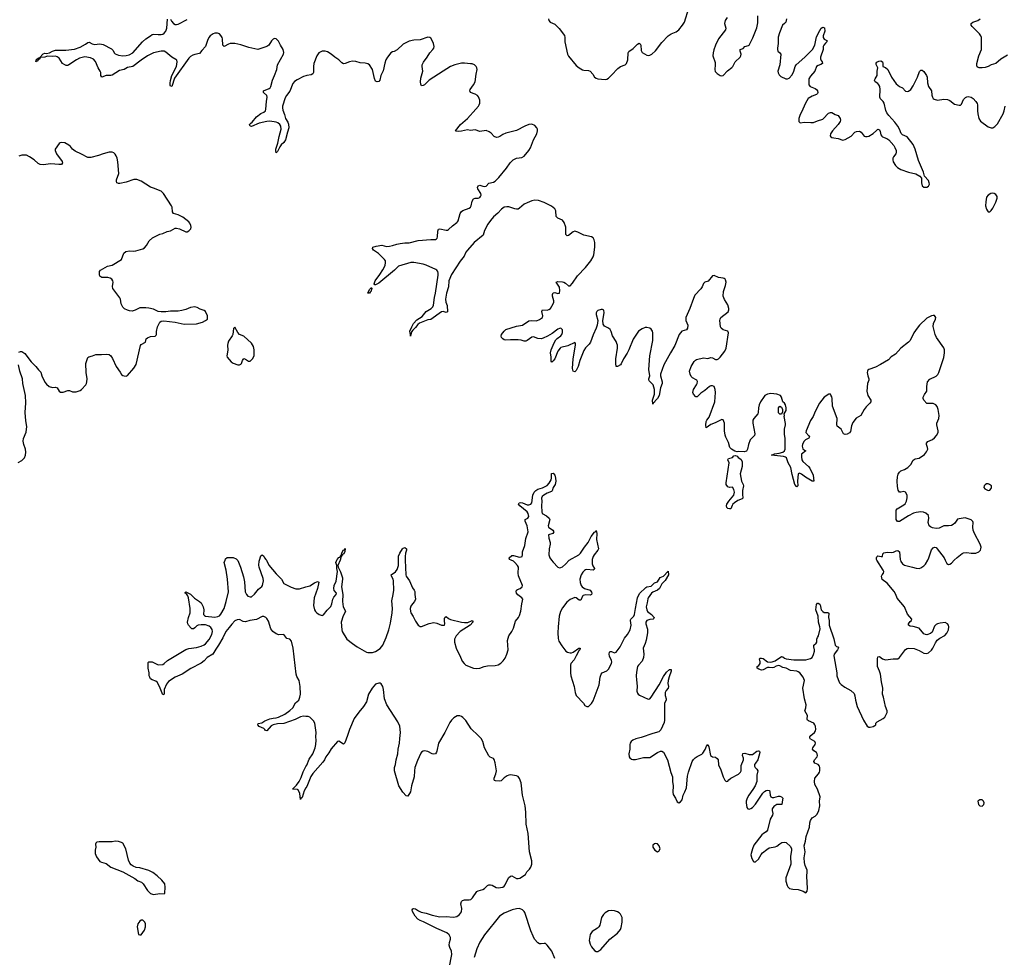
# Model space of a CAD drawing. Header units: inches. Extents: x 1246200 to 1417275, y 606399 to 671266.
# Tile 37 of 63: x 1356261 to 1369121, y 624812 to 637061. Entities that reach past the tile are written whole.
import ezdxf

# ---------------------------------------------------------------- set-up
doc = ezdxf.new("R2010")
doc.units = ezdxf.units.IN
doc.header["$MEASUREMENT"] = 0
for name, color, linetype in [('B3652', 7, 'Continuous'), ('B3653', 7, 'Continuous'), ('B3662', 7, 'Continuous'), ('B3663', 7, 'Continuous')]:
    doc.layers.add(name, color=color, linetype=linetype)

msp = doc.modelspace()

# ---------------------------------------------------------------- linework, layer by layer
at = {"layer": 'B3652', "color": 6, "elevation": 800}
for points in [[(1360000, 627958), (1359970, 627960), (1359930, 627952), (1359861, 627919), (1359710, 627867), (1359630, 627860), (1359570, 627848), (1359545, 627835), (1359490, 627771), (1359470, 627777), (1359464, 627790), (1359450, 627802), (1359390, 627826), (1359370, 627850), (1359375, 627865), (1359424, 627876), (1359461, 627899), (1359530, 627927), (1359570, 627937), (1359610, 627940), (1359640, 627950), (1359723, 627990), (1359790, 628034), (1359827, 628070), (1359864, 628136), (1359905, 628170), (1359921, 628210), (1359929, 628250), (1359926, 628350), (1359910, 628430), (1359882, 628482), (1359874, 628510), (1359833, 628850), (1359810, 628944), (1359790, 628966), (1359750, 628978), (1359711, 629030), (1359646, 629026), (1359610, 629038), (1359567, 629067), (1359542, 629102), (1359510, 629203), (1359490, 629237), (1359475, 629250), (1359450, 629264), (1359430, 629265), (1359353, 629227), (1359267, 629213), (1359210, 629196), (1359179, 629199), (1359130, 629226), (1359100, 629220), (1359070, 629206), (1359030, 629165), (1358998, 629122), (1358952, 629070), (1358915, 628985), (1358860, 628890), (1358822, 628838), (1358786, 628770), (1358711, 628729), (1358670, 628687), (1358630, 628656), (1358497, 628583), (1358385, 628510), (1358290, 628470), (1358207, 628413), (1358179, 628381), (1358147, 628310), (1358150, 628249), (1358130, 628242), (1358098, 628330), (1358061, 628401), (1358039, 628419), (1357990, 628436), (1357971, 628450), (1357959, 628470), (1357953, 628490), (1357953, 628530), (1357941, 628590), (1357938, 628662), (1357949, 628671), (1357990, 628670), (1358070, 628633), (1358130, 628636), (1358150, 628648), (1358190, 628690), (1358430, 628833), (1358470, 628847), (1358570, 628861), (1358630, 628876), (1358670, 628893), (1358690, 628909), (1358735, 628965), (1358772, 629028), (1358780, 629070), (1358774, 629094), (1358759, 629119), (1358738, 629138), (1358690, 629156), (1358630, 629157), (1358591, 629149), (1358577, 629143), (1358550, 629115), (1358530, 629103), (1358510, 629103), (1358501, 629110), (1358467, 629150), (1358458, 629170), (1358454, 629190), (1358466, 629250), (1358488, 629310), (1358489, 629369), (1358467, 629510), (1358456, 629536), (1358439, 629559), (1358423, 629570), (1358422, 629578), (1358430, 629587), (1358490, 629557), (1358543, 629503), (1358610, 629459), (1358630, 629441), (1358658, 629390), (1358665, 629350), (1358664, 629290), (1358676, 629276), (1358690, 629270), (1358810, 629257), (1358850, 629263), (1358870, 629274), (1358887, 629293), (1358930, 629370), (1358958, 629462), (1358988, 629588), (1358974, 629750), (1358959, 629870), (1358933, 629970), (1358943, 630000)], [(1359107, 630000), (1359110, 629997), (1359147, 629907), (1359184, 629784), (1359198, 629718), (1359207, 629587), (1359224, 629550), (1359242, 629530), (1359270, 629519), (1359290, 629521), (1359330, 629557), (1359380, 629620), (1359423, 629657), (1359433, 629670), (1359439, 629690), (1359444, 629730), (1359441, 629761), (1359388, 629910), (1359385, 629935), (1359390, 629985), (1359394, 630000)], [(1359483, 630000), (1359516, 629936), (1359610, 629821), (1359679, 629750), (1359710, 629697), (1359806, 629646), (1359870, 629625), (1359914, 629626), (1360000, 629650)], [(1360000, 627025), (1359975, 626985), (1359950, 626901), (1359933, 626887), (1359930, 626875), (1359919, 626950), (1359899, 626999), (1359890, 627006), (1359824, 627010), (1359878, 627062), (1359911, 627109), (1359937, 627163), (1359964, 627236), (1360000, 627304)]]:
    msp.add_lwpolyline(points, dxfattribs=at)
at = {"layer": 'B3652', "color": 6, "elevation": 900}
for points in [[(1357510, 626327), (1357470, 626319), (1357301, 626319), (1357270, 626314), (1357257, 626303), (1357251, 626290), (1357255, 626250), (1357246, 626210), (1357246, 626170), (1357265, 626125), (1357310, 626065), (1357330, 626053), (1357390, 626038), (1357450, 625988), (1357610, 625929), (1357763, 625843), (1357806, 625810), (1357852, 625792), (1357873, 625773), (1357930, 625685), (1357970, 625647), (1358010, 625631), (1358090, 625647), (1358150, 625641), (1358157, 625650), (1358163, 625730), (1358156, 625770), (1358119, 625819), (1358056, 625876), (1358000, 625920), (1357950, 625946), (1357830, 625980), (1357784, 625984), (1357742, 626002), (1357719, 626019), (1357702, 626042), (1357683, 626083), (1357648, 626230), (1357610, 626301), (1357590, 626313), (1357550, 626324)], [(1357870, 625299), (1357850, 625299), (1357830, 625285), (1357805, 625250), (1357796, 625210), (1357811, 625111), (1357830, 625105), (1357850, 625106), (1357890, 625166), (1357906, 625210), (1357904, 625250), (1357896, 625270)]]:
    msp.add_lwpolyline(points, close=True, dxfattribs=at)
at = {"layer": 'B3653', "color": 6}
for points, elevation in [([(1360000, 636328), (1359970, 636318), (1359884, 636276), (1359850, 636254), (1359830, 636229), (1359791, 636129), (1359746, 636070), (1359730, 636041), (1359695, 635930), (1359693, 635910), (1359699, 635879), (1359721, 635821), (1359731, 635770), (1359762, 635722), (1359774, 635694), (1359778, 635650), (1359757, 635590), (1359732, 635490), (1359710, 635456), (1359676, 635424), (1359660, 635400), (1359630, 635338), (1359610, 635322), (1359606, 635346), (1359608, 635370), (1359634, 635446), (1359650, 635537), (1359676, 635630), (1359674, 635670), (1359660, 635690), (1359633, 635713), (1359610, 635723), (1359530, 635734), (1359490, 635731), (1359390, 635710), (1359290, 635666), (1359270, 635669), (1359261, 635690), (1359280, 635710), (1359298, 635722), (1359355, 635790), (1359410, 635834), (1359450, 635854), (1359470, 635871), (1359477, 635890), (1359483, 635990), (1359495, 636050), (1359491, 636071), (1359444, 636110), (1359446, 636130), (1359519, 636161), (1359531, 636170), (1359543, 636190), (1359563, 636270), (1359591, 636330), (1359619, 636410), (1359630, 636470), (1359707, 636610), (1359711, 636631), (1359702, 636670), (1359666, 636726), (1359640, 636780), (1359630, 636795), (1359610, 636812), (1359590, 636815), (1359570, 636807), (1359550, 636784), (1359516, 636730), (1359490, 636710), (1359370, 636671), (1359256, 636696), (1359150, 636733), (1359071, 636751), (1359010, 636748), (1358990, 636742), (1358930, 636712), (1358915, 636730), (1358910, 636810), (1358905, 636830), (1358890, 636855), (1358870, 636875), (1358846, 636886), (1358810, 636886), (1358790, 636878), (1358750, 636850), (1358730, 636828), (1358713, 636790), (1358690, 636710), (1358641, 636659), (1358610, 636617), (1358550, 636608), (1358522, 636598), (1358490, 636581), (1358470, 636558), (1358282, 636298), (1358250, 636188), (1358230, 636194), (1358227, 636207), (1358225, 636230), (1358230, 636268), (1358249, 636330), (1358310, 636450), (1358318, 636510), (1358312, 636530), (1358302, 636542), (1358250, 636572), (1358170, 636637), (1358149, 636649), (1358110, 636651), (1358010, 636630), (1357930, 636587), (1357846, 636534), (1357741, 636450), (1357670, 636436), (1357625, 636410), (1357564, 636396), (1357470, 636336), (1357450, 636332), (1357390, 636332), (1357332, 636312), (1357320, 636330), (1357319, 636370), (1357313, 636390), (1357288, 636430), (1357253, 636513), (1357226, 636546), (1357184, 636564), (1357110, 636574), (1357043, 636557), (1357002, 636538), (1356904, 636470), (1356890, 636464), (1356870, 636464), (1356850, 636470), (1356821, 636490), (1356776, 636556), (1356750, 636575), (1356730, 636583), (1356690, 636580), (1356630, 636585), (1356610, 636582), (1356590, 636572), (1356535, 636565), (1356524, 636556), (1356526, 636550), (1356503, 636537), (1356490, 636518), (1356481, 636519), (1356470, 636510), (1356478, 636522), (1356473, 636530), (1356488, 636550), (1356510, 636563), (1356518, 636562), (1356570, 636615), (1356590, 636622), (1356610, 636617), (1356650, 636627), (1356690, 636650), (1356730, 636662), (1356863, 636663), (1356975, 636675), (1357050, 636700), (1357121, 636739), (1357150, 636763), (1357170, 636768), (1357210, 636747), (1357238, 636738), (1357310, 636744), (1357350, 636738), (1357459, 636679), (1357480, 636660), (1357496, 636630), (1357510, 636615), (1357550, 636598), (1357610, 636588), (1357650, 636592), (1357690, 636603), (1357741, 636630), (1357867, 636773), (1357910, 636811), (1357970, 636850), (1357990, 636867), (1358010, 636872), (1358070, 636867), (1358110, 636868), (1358130, 636872), (1358150, 636883), (1358169, 636911), (1358183, 636950), (1358190, 637067)], 800), ([(1358230, 637067), (1358243, 637043), (1358270, 637011), (1358290, 636999), (1358310, 636996), (1358330, 637002), (1358450, 637065)], 800), ([(1356250, 632718), (1356270, 632727), (1356290, 632725), (1356330, 632700), (1356410, 632593), (1356472, 632532), (1356506, 632486), (1356537, 632457), (1356550, 632408), (1356590, 632326), (1356610, 632300), (1356648, 632268), (1356690, 632256), (1356730, 632259), (1356750, 632253), (1356776, 632210), (1356796, 632196), (1356830, 632196), (1356890, 632217), (1356910, 632216), (1356950, 632199), (1357001, 632199), (1357050, 632217), (1357070, 632231), (1357125, 632290), (1357135, 632310), (1357140, 632330), (1357141, 632370), (1357130, 632450), (1357124, 632570), (1357145, 632635), (1357151, 632649), (1357163, 632657), (1357212, 632668), (1357254, 632686), (1357330, 632686), (1357390, 632692), (1357430, 632688), (1357451, 632671), (1357475, 632635), (1357522, 632530), (1357574, 632454), (1357590, 632424), (1357610, 632411), (1357627, 632407), (1357650, 632406), (1357669, 632411), (1357752, 632510), (1357783, 632557), (1357837, 632803), (1357850, 632817), (1357905, 632850), (1357914, 632890), (1357930, 632906), (1357970, 632923), (1358030, 632926), (1358042, 632938), (1358049, 632950), (1358049, 632989), (1358061, 633050), (1358090, 633111), (1358110, 633124), (1358146, 633126), (1358290, 633111), (1358410, 633082), (1358570, 633089), (1358650, 633111), (1358689, 633130), (1358715, 633150), (1358715, 633190), (1358689, 633250), (1358670, 633261), (1358617, 633277), (1358580, 633300), (1358550, 633309), (1358490, 633301), (1358430, 633273), (1358380, 633260), (1358330, 633253), (1358230, 633253), (1358170, 633244), (1358110, 633243), (1358071, 633249), (1358010, 633278), (1357950, 633293), (1357910, 633296), (1357830, 633295), (1357770, 633265), (1357730, 633255), (1357696, 633256), (1357670, 633265), (1357630, 633284), (1357610, 633304), (1357588, 633350), (1357576, 633410), (1357568, 633428), (1357478, 633550), (1357475, 633575), (1357480, 633630), (1357476, 633650), (1357464, 633670), (1357444, 633684), (1357412, 633692), (1357333, 633693), (1357309, 633709), (1357302, 633730), (1357305, 633770), (1357318, 633790), (1357410, 633840), (1357470, 633855), (1357589, 633930), (1357620, 634010), (1357648, 634032), (1357697, 634043), (1357750, 634038), (1357780, 634041), (1357870, 634067), (1357890, 634081), (1357916, 634110), (1357953, 634170), (1357997, 634210), (1358090, 634261), (1358130, 634267), (1358187, 634293), (1358230, 634303), (1358290, 634338), (1358310, 634338), (1358348, 634328), (1358430, 634291), (1358450, 634291), (1358470, 634301), (1358496, 634330), (1358500, 634350), (1358497, 634370), (1358483, 634403), (1358470, 634419), (1358390, 634482), (1358329, 634510), (1358270, 634530), (1358256, 634550), (1358252, 634610), (1358245, 634630), (1358139, 634790), (1358110, 634822), (1358010, 634862), (1357970, 634873), (1357850, 634950), (1357790, 634975), (1357750, 634973), (1357650, 634937), (1357570, 634921), (1357550, 634919), (1357530, 634929), (1357524, 634950), (1357527, 634970), (1357554, 635050), (1357545, 635205), (1357536, 635250), (1357522, 635282), (1357510, 635303), (1357490, 635321), (1357469, 635329), (1357430, 635330), (1357351, 635310), (1357290, 635285), (1357190, 635260), (1357150, 635260), (1357070, 635306), (1356984, 635344), (1356952, 635370), (1356925, 635405), (1356902, 635422), (1356850, 635450), (1356810, 635458), (1356790, 635454), (1356777, 635443), (1356724, 635370), (1356724, 635350), (1356741, 635310), (1356817, 635210), (1356820, 635190), (1356809, 635171), (1356773, 635167), (1356670, 635176), (1356570, 635164), (1356530, 635168), (1356503, 635183), (1356450, 635232), (1356390, 635271), (1356350, 635290), (1356330, 635293), (1356290, 635291), (1356250, 635280)], 900), ([(1356242, 631278), (1356290, 631301), (1356325, 631335), (1356337, 631370), (1356340, 631410), (1356336, 631450), (1356315, 631510), (1356307, 631553), (1356312, 631590), (1356346, 631674), (1356353, 631747), (1356341, 631821), (1356332, 631930), (1356343, 632057), (1356338, 632150), (1356304, 632310), (1356300, 632370), (1356262, 632470), (1356247, 632550)], 900), ([(1358943, 630000), (1358950, 630019), (1358970, 630036), (1359050, 630034), (1359090, 630018), (1359107, 630000)], 800), ([(1359394, 630000), (1359410, 630058), (1359430, 630071), (1359450, 630051), (1359460, 630030), (1359478, 630010), (1359483, 630000)], 800)]:
    msp.add_lwpolyline(points, dxfattribs=dict(at, elevation=elevation))
at = {"layer": 'B3653', "color": 6, "elevation": 900}
msp.add_lwpolyline([(1359070, 633042), (1359055, 633025), (1359045, 632950), (1359038, 632930), (1358990, 632863), (1358978, 632830), (1358975, 632810), (1358978, 632742), (1358968, 632670), (1358970, 632654), (1359023, 632590), (1359050, 632574), (1359110, 632552), (1359130, 632551), (1359150, 632559), (1359158, 632570), (1359172, 632610), (1359190, 632636), (1359210, 632627), (1359250, 632599), (1359270, 632601), (1359304, 632630), (1359325, 632670), (1359324, 632750), (1359313, 632793), (1359290, 632836), (1359190, 632926), (1359130, 632949), (1359110, 632974)], close=True, dxfattribs=at)
at = {"layer": 'B3662', "color": 6, "elevation": 800}
for points in [[(1360000, 629650), (1360050, 629664), (1360110, 629704), (1360150, 629723), (1360170, 629711), (1360153, 629630), (1360109, 629510), (1360100, 629410), (1360111, 629351), (1360125, 629330), (1360144, 629310), (1360173, 629290), (1360210, 629277), (1360230, 629285), (1360275, 629345), (1360326, 629394), (1360340, 629430), (1360351, 629490), (1360364, 629516), (1360396, 629550), (1360400, 629570), (1360370, 629605), (1360362, 629630), (1360369, 629670), (1360393, 629727), (1360413, 629850), (1360404, 629890), (1360403, 629930), (1360391, 629970), (1360404, 630000)], [(1360445, 630000), (1360418, 629930), (1360421, 629910), (1360450, 629848), (1360477, 629770), (1360478, 629750), (1360465, 629650), (1360480, 629550), (1360478, 629458), (1360485, 629390), (1360508, 629350), (1360515, 629330), (1360488, 629272), (1360459, 629190), (1360469, 629091), (1360475, 629070), (1360536, 628970), (1360607, 628910), (1360670, 628869), (1360790, 628799), (1360810, 628795), (1360870, 628794), (1360910, 628805), (1360970, 628848), (1361003, 628890), (1361048, 628990), (1361081, 629090), (1361103, 629177), (1361125, 629310), (1361129, 629370), (1361120, 629470), (1361141, 629550), (1361149, 629610), (1361144, 629730), (1361140, 629750), (1361118, 629790), (1361111, 629810), (1361170, 629848), (1361190, 629879), (1361207, 629930), (1361209, 630000)], [(1361297, 630000), (1361304, 629810), (1361311, 629790), (1361353, 629730), (1361390, 629638), (1361414, 629610), (1361420, 629590), (1361420, 629550), (1361431, 629490), (1361419, 629461), (1361390, 629430), (1361370, 629401), (1361363, 629370), (1361365, 629330), (1361371, 629311), (1361402, 629262), (1361430, 629201), (1361465, 629150), (1361490, 629133), (1361510, 629134), (1361608, 629172), (1361670, 629186), (1361710, 629179), (1361770, 629153), (1361790, 629149), (1361808, 629152), (1361814, 629170), (1361808, 629208), (1361810, 629241), (1361814, 629250), (1361830, 629263), (1361860, 629240), (1361887, 629227), (1362030, 629189), (1362070, 629185), (1362113, 629187), (1362171, 629210), (1362180, 629200), (1362181, 629190), (1362144, 629150), (1362013, 629070), (1361964, 629010), (1361942, 628970), (1361939, 628930), (1361963, 628850), (1361982, 628802), (1362010, 628753), (1362042, 628682), (1362065, 628650), (1362090, 628627), (1362190, 628591), (1362225, 628585), (1362270, 628590), (1362328, 628612), (1362370, 628621), (1362470, 628622), (1362510, 628634), (1362546, 628654), (1362577, 628683), (1362601, 628719), (1362624, 628770), (1362641, 628830), (1362633, 628950), (1362639, 628981), (1362650, 629010), (1362690, 629070), (1362710, 629110), (1362737, 629203), (1362777, 629250), (1362790, 629276), (1362805, 629335), (1362818, 629430), (1362830, 629470), (1362831, 629490), (1362818, 629510), (1362767, 629547), (1362751, 629570), (1362746, 629590), (1362751, 629609), (1362762, 629618), (1362798, 629630), (1362826, 629650), (1362830, 629670), (1362777, 629797), (1362773, 629830), (1362777, 629910), (1362765, 629930), (1362730, 629971), (1362710, 629987), (1362682, 630000)], [(1363209, 630000), (1363230, 629972), (1363289, 629909), (1363310, 629901), (1363330, 629903), (1363350, 629912), (1363390, 629946), (1363439, 630000)], [(1363739, 630000), (1363736, 629950), (1363745, 629925), (1363767, 629890), (1363763, 629877), (1363750, 629870), (1363670, 629876), (1363650, 629873), (1363636, 629864), (1363616, 629844), (1363596, 629810), (1363576, 629750), (1363580, 629710), (1363596, 629670), (1363609, 629650), (1363639, 629630), (1363710, 629610), (1363730, 629581), (1363733, 629570), (1363728, 629552), (1363710, 629545), (1363650, 629546), (1363622, 629538), (1363610, 629530), (1363590, 629478), (1363570, 629479), (1363530, 629508), (1363510, 629513), (1363450, 629488), (1363408, 629452), (1363350, 629378), (1363326, 629330), (1363307, 629270), (1363292, 629128), (1363291, 629050), (1363296, 628976), (1363304, 628944), (1363340, 628880), (1363393, 628810), (1363417, 628797), (1363450, 628790), (1363470, 628790), (1363490, 628798), (1363566, 628850), (1363581, 628850), (1363578, 628830), (1363565, 628815), (1363530, 628750), (1363504, 628696), (1363461, 628650), (1363454, 628630), (1363454, 628530), (1363458, 628490), (1363503, 628350), (1363515, 628270), (1363531, 628231), (1363624, 628130), (1363643, 628103), (1363667, 628087), (1363690, 628088), (1363730, 628129), (1363750, 628162), (1363830, 628370), (1363844, 628470), (1363856, 628510), (1363870, 628530), (1363930, 628553), (1363950, 628578), (1363992, 628648), (1363995, 628670), (1363991, 628690), (1363966, 628746), (1363960, 628770), (1363963, 628797), (1363971, 628809), (1363990, 628809), (1364030, 628791), (1364050, 628798), (1364103, 628870), (1364161, 628979), (1364199, 629030), (1364233, 629090), (1364248, 629150), (1364238, 629210), (1364240, 629220), (1364243, 629230), (1364283, 629270), (1364293, 629290), (1364303, 629370), (1364330, 629510), (1364355, 629565), (1364437, 629643), (1364450, 629651), (1364510, 629662), (1364550, 629703), (1364590, 629717), (1364626, 629774), (1364670, 629793), (1364730, 629856), (1364733, 629810), (1364690, 629734), (1364646, 629690), (1364618, 629630), (1364590, 629610), (1364530, 629584), (1364514, 629570), (1364470, 629510), (1364465, 629495), (1364458, 629442), (1364444, 629390), (1364450, 629352), (1364462, 629330), (1364512, 629292), (1364547, 629250), (1364543, 629237), (1364534, 629230), (1364490, 629224), (1364454, 629210), (1364440, 629190), (1364439, 629170), (1364459, 629099), (1364459, 629050), (1364444, 628956), (1364430, 628910), (1364403, 628850), (1364411, 628770), (1364408, 628730), (1364390, 628680), (1364342, 628630), (1364331, 628610), (1364315, 628535), (1364313, 628490), (1364315, 628435), (1364327, 628353), (1364323, 628290), (1364330, 628264), (1364338, 628250), (1364356, 628236), (1364470, 628184), (1364490, 628189), (1364510, 628209), (1364612, 628370), (1364670, 628480), (1364710, 628539), (1364750, 628572), (1364771, 628570), (1364770, 628550), (1364744, 628476), (1364732, 628428), (1364727, 628390), (1364733, 628350), (1364730, 628330), (1364704, 628296), (1364692, 628270), (1364693, 628233), (1364706, 628190), (1364703, 628170), (1364684, 628130), (1364681, 628110), (1364682, 627910), (1364679, 627881), (1364636, 627784), (1364610, 627758), (1364530, 627736), (1364377, 627683), (1364310, 627666), (1364270, 627650), (1364247, 627633), (1364233, 627610), (1364230, 627590), (1364228, 627532), (1364217, 627470), (1364223, 627430), (1364230, 627418), (1364250, 627401), (1364270, 627394), (1364304, 627396), (1364410, 627424), (1364450, 627420), (1364490, 627424), (1364590, 627486), (1364630, 627506), (1364650, 627507), (1364670, 627490), (1364723, 627390), (1364764, 627224), (1364786, 627170), (1364787, 627110), (1364795, 627050), (1364790, 626970), (1364798, 626938), (1364828, 626890), (1364850, 626842), (1364870, 626831), (1364890, 626844), (1364914, 626870), (1364928, 626930), (1364950, 626973), (1364970, 627028), (1364982, 627178), (1364996, 627230), (1365046, 627370), (1365063, 627397), (1365083, 627417), (1365110, 627437), (1365170, 627464), (1365182, 627478), (1365214, 627526), (1365230, 627572), (1365250, 627594), (1365263, 627563), (1365285, 627450), (1365310, 627432), (1365350, 627426), (1365372, 627410), (1365382, 627390), (1365390, 627328), (1365420, 627260), (1365450, 627171), (1365470, 627126), (1365490, 627107), (1365509, 627111), (1365522, 627130), (1365549, 627150), (1365650, 627205), (1365676, 627230), (1365683, 627250), (1365683, 627317), (1365715, 627390), (1365715, 627415), (1365703, 627450), (1365706, 627474), (1365730, 627479), (1365790, 627462), (1365830, 627462), (1365890, 627503), (1365910, 627511), (1365925, 627505), (1365929, 627489), (1365903, 627390), (1365870, 627350), (1365860, 627330), (1365857, 627310), (1365866, 627290), (1365890, 627270), (1365903, 627250), (1365890, 627190), (1365889, 627110), (1365866, 627054), (1365837, 627003), (1365784, 626930), (1365762, 626890), (1365750, 626852), (1365748, 626828), (1365759, 626770), (1365770, 626753), (1365790, 626747), (1365810, 626754), (1365830, 626768), (1365870, 626813), (1365966, 626954), (1365990, 626977), (1366010, 626991), (1366030, 626997), (1366054, 626990), (1366060, 626970), (1366061, 626930), (1366070, 626907), (1366090, 626898), (1366110, 626898), (1366170, 626915), (1366190, 626915), (1366209, 626909), (1366220, 626900), (1366227, 626890), (1366226, 626870), (1366214, 626806), (1366170, 626810), (1366150, 626806), (1366110, 626780), (1366090, 626750), (1366087, 626730), (1366097, 626690), (1366093, 626670), (1366064, 626616), (1366027, 626473), (1366011, 626449), (1365974, 626430), (1365955, 626410), (1365850, 626276), (1365830, 626230), (1365813, 626170), (1365812, 626150), (1365823, 626103), (1365844, 626064), (1365850, 626059), (1365870, 626061), (1365910, 626093), (1365945, 626155), (1365963, 626177), (1366018, 626222), (1366050, 626240), (1366130, 626254), (1366150, 626262), (1366187, 626293), (1366216, 626310), (1366250, 626317), (1366270, 626310), (1366330, 626260), (1366341, 626230), (1366342, 626210), (1366328, 626128), (1366331, 626030), (1366269, 625850), (1366267, 625807), (1366284, 625750), (1366292, 625732), (1366317, 625710), (1366361, 625701), (1366430, 625698), (1366495, 625675), (1366530, 625656), (1366546, 625674), (1366551, 625709), (1366541, 625870), (1366548, 625930), (1366546, 625950), (1366519, 626010), (1366511, 626049), (1366507, 626110), (1366520, 626190), (1366508, 626270), (1366524, 626330), (1366532, 626390), (1366576, 626510), (1366580, 626570), (1366590, 626598), (1366610, 626635), (1366650, 626654), (1366678, 626682), (1366699, 626730), (1366711, 626791), (1366706, 626850), (1366715, 626910), (1366680, 627010), (1366645, 627070), (1366640, 627110), (1366646, 627150), (1366694, 627210), (1366705, 627230), (1366711, 627250), (1366712, 627290), (1366707, 627310), (1366690, 627329), (1366648, 627350), (1366634, 627370), (1366642, 627390), (1366676, 627430), (1366681, 627450), (1366677, 627470), (1366667, 627487), (1366632, 627510), (1366617, 627530), (1366622, 627550), (1366650, 627590), (1366657, 627610), (1366647, 627630), (1366586, 627666), (1366582, 627682), (1366582, 627690), (1366594, 627710), (1366643, 627750), (1366656, 627770), (1366660, 627790), (1366655, 627830), (1366648, 627850), (1366632, 627872), (1366562, 627902), (1366551, 627910), (1366545, 627925), (1366552, 627970), (1366515, 628030), (1366529, 628071), (1366531, 628109), (1366513, 628187), (1366491, 628330), (1366510, 628430), (1366495, 628470), (1366450, 628528), (1366430, 628542), (1366410, 628548), (1366330, 628558), (1366270, 628590), (1366230, 628600), (1366190, 628620), (1366170, 628623), (1366143, 628617), (1366110, 628599), (1366090, 628594), (1366050, 628599), (1366030, 628596), (1365970, 628567), (1365950, 628565), (1365915, 628575), (1365891, 628590), (1365893, 628610), (1365914, 628626), (1365932, 628650), (1365933, 628670), (1365923, 628710), (1365930, 628718), (1365950, 628721), (1365970, 628715), (1366030, 628674), (1366070, 628667), (1366090, 628670), (1366130, 628687), (1366210, 628743), (1366230, 628736), (1366250, 628718), (1366270, 628710), (1366370, 628697), (1366530, 628700), (1366590, 628715), (1366610, 628730), (1366630, 628768), (1366642, 628810), (1366643, 628830), (1366632, 628870), (1366632, 628890), (1366665, 628915), (1366672, 628928), (1366672, 628970), (1366679, 628990), (1366696, 629010), (1366716, 629104), (1366713, 629130), (1366695, 629190), (1366688, 629270), (1366660, 629350), (1366670, 629419), (1366683, 629437), (1366690, 629440), (1366710, 629426), (1366716, 629416), (1366731, 629351), (1366749, 629329), (1366770, 629318), (1366818, 629318), (1366829, 629309), (1366826, 629250), (1366832, 629210), (1366832, 629150), (1366894, 628974), (1366910, 628890), (1366930, 628871), (1366948, 628868), (1366954, 628854), (1366944, 628830), (1366899, 628770), (1366894, 628750), (1366932, 628530), (1366935, 628490), (1366950, 628439), (1366970, 628398), (1366990, 628374), (1367039, 628339), (1367116, 628296), (1367158, 628258), (1367168, 628228), (1367178, 628170), (1367201, 628090), (1367283, 627910), (1367330, 627830), (1367350, 627819), (1367370, 627817), (1367410, 627829), (1367430, 627840), (1367441, 627850), (1367444, 627870), (1367462, 627890), (1367539, 627930), (1367560, 627950), (1367592, 628010), (1367592, 628030), (1367570, 628090), (1367545, 628210), (1367531, 628250), (1367536, 628330), (1367515, 628410), (1367505, 628510), (1367492, 628550), (1367463, 628610), (1367463, 628710), (1367470, 628738), (1367490, 628741), (1367529, 628709), (1367570, 628699), (1367670, 628710), (1367729, 628711), (1367750, 628728), (1367830, 628833), (1367850, 628846), (1367870, 628849), (1367945, 628845), (1368010, 628820), (1368070, 628787), (1368110, 628782), (1368130, 628788), (1368170, 628826), (1368188, 628850), (1368222, 628918), (1368246, 628954), (1368279, 628981), (1368342, 629018), (1368370, 629048), (1368390, 629090), (1368397, 629130), (1368392, 629152), (1368380, 629170), (1368350, 629184), (1368282, 629178), (1368250, 629170), (1368230, 629158), (1368210, 629136), (1368180, 629060), (1368159, 629041), (1368110, 629025), (1368090, 629027), (1368070, 629038), (1368008, 629110), (1367930, 629134), (1367890, 629139), (1367871, 629150), (1367870, 629170), (1367890, 629197), (1367908, 629210), (1367911, 629230), (1367855, 629295), (1367816, 629390), (1367722, 629502), (1367706, 629550), (1367681, 629590), (1367590, 629700), (1367527, 629747), (1367518, 629790), (1367527, 629810), (1367542, 629830), (1367547, 629850), (1367538, 629870), (1367456, 630000)], [(1367765, 630000), (1367770, 629984), (1367791, 629951), (1367816, 629936), (1367850, 629924), (1367921, 629910), (1367970, 629894), (1368010, 629892), (1368030, 629898), (1368070, 629924), (1368090, 629948), (1368120, 630000)], [(1368350, 630000), (1368370, 629958), (1368390, 629944), (1368410, 629949), (1368430, 629963), (1368467, 630000)], [(1361872, 624670), (1361905, 624850), (1361902, 624890), (1361880, 624940), (1361872, 624970), (1361874, 625006), (1361888, 625050), (1361889, 625070), (1361870, 625104), (1361839, 625130), (1361710, 625186), (1361537, 625277), (1361490, 625293), (1361462, 625310), (1361426, 625350), (1361393, 625410), (1361386, 625434), (1361395, 625445), (1361409, 625450), (1361430, 625446), (1361470, 625418), (1361503, 625403), (1361570, 625387), (1361650, 625361), (1361750, 625342), (1361830, 625345), (1361924, 625336), (1361950, 625339), (1361970, 625346), (1362006, 625370), (1362033, 625407), (1362037, 625450), (1362021, 625510), (1362030, 625542), (1362045, 625555), (1362070, 625563), (1362130, 625562), (1362152, 625568), (1362175, 625590), (1362230, 625670), (1362250, 625681), (1362310, 625697), (1362331, 625710), (1362370, 625750), (1362390, 625760), (1362410, 625760), (1362430, 625754), (1362485, 625725), (1362510, 625719), (1362570, 625730), (1362590, 625741), (1362603, 625757), (1362647, 625850), (1362670, 625873), (1362690, 625875), (1362750, 625843), (1362770, 625841), (1362795, 625845), (1362866, 625894), (1362884, 625930), (1362918, 625962), (1362938, 625990), (1362951, 626030), (1362952, 626070), (1362918, 626190), (1362902, 626430), (1362874, 626550), (1362872, 626710), (1362864, 626790), (1362829, 626929), (1362809, 627089), (1362790, 627149), (1362770, 627174), (1362750, 627184), (1362670, 627197), (1362650, 627193), (1362630, 627182), (1362590, 627155), (1362550, 627119), (1362530, 627111), (1362476, 627116), (1362462, 627122), (1362457, 627130), (1362460, 627150), (1362482, 627210), (1362488, 627250), (1362470, 627353), (1362456, 627396), (1362448, 627408), (1362406, 627426), (1362390, 627444), (1362334, 627550), (1362309, 627630), (1362287, 627670), (1362251, 627710), (1362157, 627797), (1362090, 627906), (1362050, 627944), (1362030, 627956), (1362010, 627965), (1361974, 627966), (1361930, 627940), (1361900, 627910), (1361879, 627881), (1361812, 627748), (1361733, 627610), (1361710, 627506), (1361705, 627490), (1361690, 627470), (1361670, 627464), (1361650, 627468), (1361590, 627501), (1361550, 627508), (1361530, 627504), (1361510, 627491), (1361502, 627478), (1361458, 627382), (1361423, 627290), (1361417, 627250), (1361414, 627170), (1361379, 627050), (1361366, 626974), (1361330, 626916), (1361310, 626923), (1361267, 626970), (1361213, 627053), (1361155, 627250), (1361158, 627290), (1361169, 627330), (1361177, 627390), (1361199, 627470), (1361204, 627530), (1361223, 627610), (1361224, 627670), (1361235, 627750), (1361227, 627830), (1361200, 627890), (1361056, 628110), (1361024, 628190), (1361013, 628310), (1361004, 628350), (1360984, 628384), (1360970, 628392), (1360950, 628394), (1360910, 628378), (1360863, 628330), (1360819, 628250), (1360790, 628150), (1360751, 628090), (1360690, 628015), (1360631, 627930), (1360567, 627790), (1360544, 627710), (1360507, 627613), (1360490, 627598), (1360430, 627636), (1360410, 627632), (1360330, 627537), (1360298, 627482), (1360260, 627430), (1360242, 627390), (1360221, 627359), (1360090, 627212), (1360065, 627175), (1360010, 627042), (1360000, 627025)], [(1360000, 627304), (1360010, 627324), (1360041, 627399), (1360089, 627470), (1360121, 627550), (1360130, 627590), (1360134, 627650), (1360129, 627691), (1360132, 627750), (1360115, 627870), (1360099, 627899), (1360050, 627947), (1360030, 627957), (1360000, 627958)], [(1363250, 624795), (1363213, 624890), (1363152, 624972), (1363130, 624991), (1363110, 624994), (1363070, 624987), (1363050, 624990), (1363030, 624999), (1362987, 625047), (1362966, 625086), (1362937, 625157), (1362857, 625397), (1362850, 625412), (1362830, 625431), (1362790, 625448), (1362750, 625447), (1362693, 625430), (1362589, 625390), (1362529, 625351), (1362334, 625106), (1362273, 625010), (1362230, 624924), (1362198, 624810)]]:
    msp.add_lwpolyline(points, dxfattribs=at)
for points in [[(1368800, 626870), (1368775, 626850), (1368782, 626810), (1368799, 626790), (1368830, 626788), (1368854, 626810), (1368858, 626830), (1368851, 626850), (1368830, 626870)], [(1364570, 626300), (1364550, 626296), (1364530, 626276), (1364529, 626250), (1364558, 626210), (1364590, 626189), (1364610, 626200), (1364625, 626230), (1364614, 626270), (1364590, 626296)], [(1363990, 625424), (1363950, 625417), (1363910, 625394), (1363887, 625370), (1363862, 625330), (1363837, 625230), (1363825, 625210), (1363807, 625193), (1363739, 625150), (1363711, 625110), (1363700, 625030), (1363710, 624984), (1363730, 624950), (1363770, 624900), (1363790, 624886), (1363810, 624886), (1363850, 624916), (1363970, 625048), (1364070, 625126), (1364107, 625173), (1364117, 625203), (1364129, 625270), (1364130, 625330), (1364110, 625375), (1364090, 625395), (1364070, 625406), (1364030, 625419)]]:
    msp.add_lwpolyline(points, close=True, dxfattribs=at)
at = {"layer": 'B3663', "color": 6, "elevation": 800}
for points in [[(1363167, 637070), (1363173, 637050), (1363191, 637030), (1363250, 637002), (1363306, 636946), (1363375, 636855), (1363382, 636830), (1363381, 636770), (1363416, 636610), (1363430, 636584), (1363530, 636461), (1363570, 636430), (1363610, 636407), (1363630, 636400), (1363690, 636395), (1363710, 636388), (1363747, 636350), (1363770, 636310), (1363790, 636295), (1363810, 636289), (1363910, 636281), (1363930, 636285), (1363950, 636297), (1363990, 636334), (1364075, 636425), (1364110, 636448), (1364168, 636472), (1364188, 636490), (1364203, 636537), (1364209, 636630), (1364216, 636644), (1364274, 636686), (1364330, 636742), (1364350, 636755), (1364367, 636747), (1364372, 636730), (1364377, 636657), (1364393, 636633), (1364450, 636599), (1364470, 636594), (1364490, 636596), (1364516, 636610), (1364565, 636655), (1364650, 636764), (1364732, 636850), (1364770, 636878), (1364836, 636904), (1364870, 636929), (1364919, 636990), (1364942, 637030), (1365000, 637210)], [(1365501, 637090), (1365473, 637050), (1365465, 637010), (1365483, 636950), (1365478, 636930), (1365390, 636810), (1365350, 636730), (1365329, 636669), (1365319, 636630), (1365316, 636590), (1365343, 636503), (1365345, 636470), (1365338, 636410), (1365345, 636385), (1365370, 636357), (1365410, 636332), (1365430, 636326), (1365450, 636332), (1365507, 636393), (1365563, 636437), (1365574, 636450), (1365605, 636510), (1365672, 636570), (1365681, 636590), (1365682, 636610), (1365671, 636650), (1365673, 636670), (1365710, 636685), (1365731, 636709), (1365778, 636722), (1365790, 636730), (1365836, 636824), (1365890, 636956), (1365900, 637020), (1365902, 637110)], [(1366274, 637070), (1366267, 637030), (1366252, 637010), (1366226, 636990), (1366183, 636890), (1366168, 636832), (1366167, 636750), (1366157, 636690), (1366157, 636670), (1366165, 636650), (1366189, 636629), (1366201, 636610), (1366187, 636473), (1366164, 636390), (1366167, 636367), (1366180, 636340), (1366200, 636320), (1366269, 636289), (1366290, 636287), (1366310, 636295), (1366350, 636341), (1366374, 636390), (1366390, 636450), (1366403, 636470), (1366517, 636570), (1366614, 636670), (1366645, 636730), (1366670, 636835), (1366710, 636920), (1366730, 636952), (1366750, 636965), (1366773, 636953), (1366777, 636910), (1366756, 636850), (1366753, 636830), (1366766, 636806), (1366805, 636790), (1366806, 636786), (1366805, 636770), (1366785, 636755), (1366764, 636730), (1366757, 636710), (1366756, 636670), (1366721, 636570), (1366720, 636550), (1366728, 636528), (1366742, 636510), (1366746, 636490), (1366726, 636474), (1366690, 636463), (1366670, 636450), (1366648, 636390), (1366590, 636323), (1366570, 636290), (1366566, 636270), (1366570, 636209), (1366586, 636190), (1366650, 636163), (1366667, 636150), (1366679, 636130), (1366684, 636110), (1366682, 636098), (1366670, 636082), (1366610, 636063), (1366557, 636030), (1366523, 635970), (1366491, 635890), (1366450, 635810), (1366439, 635770), (1366439, 635730), (1366454, 635714), (1366510, 635722), (1366596, 635716), (1366630, 635719), (1366679, 635741), (1366750, 635763), (1366770, 635777), (1366810, 635828), (1366823, 635838), (1366850, 635850), (1366870, 635849), (1366910, 635821), (1366950, 635809), (1366976, 635770), (1366980, 635750), (1366976, 635730), (1366951, 635690), (1366875, 635610), (1366851, 635570), (1366845, 635545), (1366855, 635530), (1366870, 635523), (1366896, 635516), (1366950, 635510), (1367010, 635488), (1367044, 635496), (1367120, 635540), (1367170, 635590), (1367190, 635600), (1367230, 635603), (1367250, 635590), (1367290, 635540), (1367310, 635534), (1367330, 635535), (1367350, 635540), (1367410, 635573), (1367450, 635615), (1367470, 635629), (1367490, 635622), (1367501, 635601), (1367510, 635557), (1367520, 635540), (1367530, 635529), (1367588, 635508), (1367611, 635491), (1367679, 635419), (1367693, 635393), (1367707, 635350), (1367709, 635330), (1367704, 635310), (1367674, 635270), (1367664, 635250), (1367663, 635230), (1367670, 635204), (1367698, 635158), (1367726, 635130), (1367770, 635105), (1367870, 635069), (1367966, 635046), (1368016, 635016), (1368041, 634990), (1368040, 634930), (1368049, 634890), (1368070, 634874), (1368110, 634875), (1368130, 634885), (1368143, 634910), (1368140, 634930), (1368130, 634958), (1368077, 635017), (1368066, 635070), (1368002, 635222), (1367957, 635370), (1367932, 635430), (1367852, 635530), (1367790, 635558), (1367772, 635572), (1367753, 635630), (1367730, 635670), (1367690, 635724), (1367611, 635811), (1367585, 635845), (1367573, 635873), (1367551, 635970), (1367540, 635990), (1367505, 636025), (1367493, 636050), (1367498, 636150), (1367493, 636190), (1367484, 636210), (1367470, 636226), (1367434, 636250), (1367426, 636270), (1367434, 636290), (1367459, 636330), (1367462, 636350), (1367460, 636390), (1367467, 636430), (1367446, 636474), (1367447, 636493), (1367455, 636505), (1367482, 636518), (1367510, 636524), (1367528, 636510), (1367533, 636490), (1367533, 636450), (1367570, 636436), (1367600, 636410), (1367646, 636310), (1367710, 636223), (1367750, 636187), (1367789, 636169), (1367830, 636126), (1367850, 636121), (1367870, 636126), (1367898, 636150), (1367930, 636198), (1367987, 636310), (1368014, 636386), (1368030, 636402), (1368050, 636402), (1368070, 636385), (1368106, 636330), (1368113, 636310), (1368117, 636237), (1368129, 636190), (1368170, 636130), (1368174, 636074), (1368181, 636050), (1368190, 636033), (1368204, 636024), (1368250, 636009), (1368330, 636023), (1368377, 636017), (1368410, 636005), (1368470, 635959), (1368530, 635943), (1368550, 635946), (1368562, 635958), (1368590, 636018), (1368614, 636046), (1368630, 636055), (1368650, 636057), (1368690, 636049), (1368712, 636032), (1368750, 635992), (1368766, 635966), (1368770, 635950), (1368770, 635870), (1368776, 635830), (1368790, 635772), (1368810, 635735), (1368910, 635663), (1368950, 635649), (1368970, 635649), (1368996, 635664), (1369030, 635702), (1369106, 635830), (1369120, 635870), (1369132, 635930)], [(1369162, 636598), (1369077, 636543), (1369010, 636490), (1368950, 636470), (1368910, 636449), (1368870, 636436), (1368830, 636430), (1368792, 636432), (1368778, 636438), (1368767, 636447), (1368761, 636461), (1368760, 636490), (1368786, 636590), (1368825, 636670), (1368823, 636830), (1368816, 636850), (1368798, 636878), (1368700, 636970), (1368688, 636990), (1368686, 637010), (1368709, 637030), (1368775, 637050), (1368807, 637073)], [(1368467, 630000), (1368504, 630036), (1368570, 630085), (1368590, 630094), (1368630, 630100), (1368690, 630091), (1368750, 630092), (1368790, 630110), (1368808, 630130), (1368815, 630150), (1368818, 630170), (1368807, 630210), (1368731, 630350), (1368713, 630390), (1368711, 630430), (1368716, 630490), (1368710, 630507), (1368690, 630526), (1368650, 630541), (1368610, 630551), (1368530, 630542), (1368510, 630535), (1368475, 630485), (1368453, 630467), (1368430, 630454), (1368390, 630447), (1368330, 630449), (1368270, 630420), (1368230, 630413), (1368181, 630421), (1368155, 630435), (1368140, 630450), (1368127, 630490), (1368134, 630550), (1368130, 630582), (1368095, 630615), (1368067, 630627), (1368030, 630630), (1367970, 630624), (1367933, 630613), (1367870, 630581), (1367750, 630506), (1367726, 630506), (1367709, 630530), (1367708, 630652), (1367723, 630670), (1367810, 630722), (1367824, 630736), (1367844, 630770), (1367854, 630814), (1367851, 630850), (1367830, 630888), (1367810, 630898), (1367770, 630887), (1367750, 630890), (1367735, 630915), (1367724, 630964), (1367720, 631030), (1367724, 631090), (1367735, 631125), (1367750, 631149), (1367770, 631165), (1367817, 631183), (1367859, 631210), (1367898, 631250), (1367932, 631308), (1367958, 631322), (1368010, 631334), (1368079, 631381), (1368105, 631415), (1368120, 631450), (1368119, 631470), (1368103, 631510), (1368103, 631530), (1368123, 631550), (1368182, 631578), (1368210, 631598), (1368237, 631630), (1368255, 631670), (1368257, 631690), (1368238, 631770), (1368241, 631790), (1368265, 631850), (1368271, 631890), (1368258, 631970), (1368246, 632006), (1368227, 632030), (1368190, 632047), (1368110, 632048), (1368069, 632089), (1368062, 632110), (1368063, 632130), (1368077, 632163), (1368107, 632210), (1368111, 632230), (1368108, 632270), (1368119, 632330), (1368150, 632363), (1368230, 632403), (1368253, 632427), (1368267, 632453), (1368331, 632649), (1368340, 632710), (1368340, 632750), (1368330, 632776), (1368235, 632910), (1368217, 632950), (1368191, 633051), (1368198, 633090), (1368223, 633150), (1368225, 633170), (1368210, 633196), (1368190, 633198), (1368170, 633192), (1368110, 633162), (1368015, 633070), (1367981, 633030), (1367941, 632970), (1367891, 632869), (1367870, 632847), (1367769, 632770), (1367700, 632690), (1367645, 632655), (1367610, 632619), (1367505, 632555), (1367438, 632522), (1367350, 632493), (1367339, 632481), (1367332, 632470), (1367329, 632450), (1367337, 632410), (1367352, 632370), (1367352, 632350), (1367334, 632306), (1367325, 632210), (1367339, 632150), (1367379, 632090), (1367378, 632070), (1367366, 632050), (1367317, 632003), (1367290, 631970), (1367248, 631892), (1367187, 631853), (1367141, 631799), (1367123, 631757), (1367110, 631679), (1367097, 631663), (1367070, 631648), (1367043, 631643), (1367019, 631650), (1366990, 631710), (1366936, 631750), (1366932, 631770), (1366938, 631850), (1366877, 632010), (1366874, 632114), (1366870, 632135), (1366857, 632157), (1366850, 632167), (1366830, 632170), (1366770, 632130), (1366707, 632053), (1366650, 631943), (1366623, 631877), (1366590, 631826), (1366531, 631690), (1366530, 631670), (1366570, 631626), (1366576, 631610), (1366570, 631593), (1366526, 631570), (1366504, 631550), (1366485, 631510), (1366480, 631490), (1366483, 631470), (1366490, 631455), (1366510, 631437), (1366527, 631430), (1366474, 631386), (1366472, 631348), (1366478, 631310), (1366490, 631288), (1366563, 631223), (1366580, 631200), (1366623, 631110), (1366632, 631030), (1366610, 631031), (1366523, 631083), (1366470, 631124), (1366445, 631135), (1366430, 631129), (1366420, 631030), (1366422, 630970), (1366410, 630957), (1366384, 630990), (1366350, 631119), (1366334, 631210), (1366300, 631270), (1366275, 631335), (1366265, 631345), (1366235, 631355), (1366082, 631370), (1366121, 631390), (1366182, 631398), (1366229, 631411), (1366252, 631428), (1366260, 631450), (1366259, 631590), (1366252, 631648), (1366251, 631710), (1366265, 631770), (1366265, 631785), (1366245, 631875), (1366248, 631888), (1366246, 631910), (1366270, 631956), (1366273, 631990), (1366261, 632030), (1366250, 632052), (1366229, 632070), (1366212, 632130), (1366196, 632150), (1366150, 632170), (1366070, 632177), (1366030, 632168), (1365995, 632150), (1365983, 632137), (1365936, 632070), (1365919, 632030), (1365909, 631991), (1365908, 631930), (1365900, 631910), (1365848, 631852), (1365838, 631830), (1365837, 631790), (1365861, 631650), (1365857, 631630), (1365803, 631570), (1365779, 631510), (1365766, 631450), (1365754, 631426), (1365723, 631417), (1365650, 631421), (1365630, 631416), (1365603, 631423), (1365558, 631450), (1365534, 631470), (1365518, 631538), (1365485, 631605), (1365475, 631635), (1365467, 631690), (1365468, 631788), (1365450, 631834), (1365430, 631839), (1365344, 631796), (1365287, 631773), (1365228, 631728), (1365223, 631763), (1365229, 631811), (1365236, 631830), (1365266, 631870), (1365340, 632070), (1365347, 632190), (1365343, 632230), (1365330, 632267), (1365310, 632278), (1365290, 632277), (1365270, 632268), (1365210, 632216), (1365158, 632182), (1365110, 632134), (1365090, 632132), (1365062, 632170), (1365054, 632190), (1365062, 632230), (1365100, 632290), (1365109, 632310), (1365112, 632332), (1365105, 632350), (1365097, 632357), (1365050, 632381), (1365030, 632399), (1365017, 632430), (1365010, 632470), (1365030, 632529), (1365070, 632594), (1365086, 632614), (1365099, 632621), (1365190, 632645), (1365250, 632635), (1365290, 632646), (1365310, 632642), (1365350, 632621), (1365370, 632622), (1365390, 632630), (1365410, 632650), (1365470, 632730), (1365490, 632769), (1365520, 632970), (1365510, 632990), (1365450, 633011), (1365423, 633030), (1365414, 633050), (1365406, 633130), (1365408, 633150), (1365420, 633170), (1365514, 633246), (1365525, 633270), (1365524, 633290), (1365510, 633334), (1365467, 633407), (1365450, 633450), (1365453, 633510), (1365480, 633590), (1365486, 633630), (1365481, 633661), (1365473, 633673), (1365461, 633681), (1365450, 633686), (1365390, 633694), (1365330, 633717), (1365310, 633714), (1365254, 633646), (1365210, 633633), (1365190, 633614), (1365173, 633570), (1365157, 633543), (1365079, 633461), (1365060, 633420), (1365015, 633290), (1364977, 633210), (1364963, 633170), (1364960, 633130), (1364987, 633070), (1364984, 633030), (1364970, 633009), (1364909, 632990), (1364875, 632950), (1364816, 632804), (1364760, 632710), (1364674, 632550), (1364632, 632430), (1364632, 632408), (1364651, 632330), (1364652, 632310), (1364632, 632250), (1364611, 632150), (1364590, 632113), (1364560, 632080), (1364550, 632062), (1364535, 632050), (1364530, 632039), (1364525, 632090), (1364552, 632168), (1364550, 632230), (1364534, 632290), (1364483, 632343), (1364478, 632350), (1364476, 632370), (1364492, 632410), (1364480, 632490), (1364491, 632670), (1364529, 632869), (1364532, 632912), (1364531, 632970), (1364525, 632990), (1364510, 633017), (1364490, 633031), (1364450, 633040), (1364430, 633038), (1364390, 633023), (1364342, 632990), (1364273, 632887), (1364219, 632750), (1364196, 632704), (1364149, 632630), (1364117, 632563), (1364110, 632553), (1364070, 632530), (1364052, 632532), (1364048, 632568), (1364049, 632629), (1364071, 632770), (1364069, 632809), (1364062, 632830), (1364050, 632857), (1364004, 632930), (1363987, 632987), (1363974, 633014), (1363951, 633031), (1363899, 633059), (1363883, 633083), (1363878, 633130), (1363896, 633230), (1363890, 633264), (1363874, 633274), (1363855, 633275), (1363810, 633261), (1363798, 633250), (1363789, 633230), (1363789, 633210), (1363812, 633130), (1363803, 633070), (1363790, 633030), (1363750, 632944), (1363717, 632850), (1363698, 632822), (1363650, 632774), (1363630, 632737), (1363578, 632610), (1363557, 632530), (1363530, 632480), (1363510, 632462), (1363490, 632467), (1363483, 632503), (1363492, 632630), (1363519, 632810), (1363519, 632830), (1363510, 632844), (1363421, 632799), (1363330, 632777), (1363319, 632770), (1363289, 632731), (1363250, 632631), (1363230, 632604), (1363210, 632588), (1363201, 632601), (1363202, 632650), (1363195, 632710), (1363201, 632750), (1363240, 632840), (1363263, 632877), (1363283, 632897), (1363330, 632929), (1363343, 632950), (1363350, 632974), (1363351, 633010), (1363331, 633031), (1363310, 633027), (1363290, 633016), (1363217, 632963), (1363154, 632926), (1363099, 632901), (1363070, 632893), (1363030, 632897), (1362970, 632917), (1362950, 632915), (1362890, 632870), (1362870, 632862), (1362850, 632861), (1362810, 632873), (1362770, 632880), (1362670, 632879), (1362610, 632873), (1362590, 632880), (1362570, 632893), (1362556, 632910), (1362550, 632928), (1362555, 632950), (1362587, 632993), (1362610, 633012), (1362750, 633055), (1362830, 633070), (1362910, 633126), (1362950, 633131), (1363010, 633128), (1363050, 633142), (1363078, 633162), (1363088, 633172), (1363094, 633190), (1363080, 633250), (1363090, 633270), (1363150, 633268), (1363170, 633273), (1363192, 633290), (1363230, 633350), (1363238, 633370), (1363239, 633390), (1363220, 633450), (1363219, 633470), (1363227, 633493), (1363250, 633495), (1363290, 633484), (1363311, 633490), (1363315, 633525), (1363310, 633566), (1363270, 633630), (1363290, 633639), (1363350, 633636), (1363370, 633631), (1363390, 633619), (1363430, 633584), (1363450, 633585), (1363483, 633617), (1363545, 633715), (1363650, 633823), (1363719, 633910), (1363750, 633962), (1363761, 633990), (1363771, 634091), (1363771, 634150), (1363764, 634184), (1363750, 634210), (1363730, 634224), (1363630, 634244), (1363550, 634285), (1363510, 634296), (1363490, 634288), (1363430, 634243), (1363410, 634237), (1363396, 634256), (1363393, 634350), (1363372, 634412), (1363350, 634441), (1363290, 634467), (1363270, 634490), (1363264, 634564), (1363252, 634592), (1363206, 634626), (1363110, 634673), (1363038, 634698), (1362990, 634703), (1362950, 634695), (1362889, 634670), (1362850, 634649), (1362790, 634598), (1362770, 634587), (1362750, 634585), (1362730, 634589), (1362650, 634615), (1362624, 634616), (1362590, 634610), (1362553, 634587), (1362508, 634532), (1362450, 634484), (1362410, 634437), (1362377, 634390), (1362332, 634308), (1362314, 634246), (1362197, 634150), (1362108, 634050), (1362090, 634023), (1362066, 633970), (1362012, 633908), (1361902, 633730), (1361868, 633650), (1361863, 633570), (1361836, 633490), (1361821, 633410), (1361825, 633370), (1361846, 633326), (1361850, 633245), (1361842, 633238), (1361830, 633237), (1361790, 633249), (1361770, 633245), (1361630, 633143), (1361590, 633141), (1361483, 633097), (1361460, 633080), (1361430, 633038), (1361396, 633004), (1361379, 632981), (1361367, 632927), (1361367, 632950), (1361358, 632990), (1361383, 633050), (1361406, 633090), (1361450, 633141), (1361516, 633184), (1361572, 633250), (1361637, 633290), (1361656, 633310), (1361667, 633330), (1361677, 633430), (1361692, 633490), (1361725, 633725), (1361727, 633750), (1361721, 633770), (1361708, 633788), (1361696, 633796), (1361570, 633856), (1361530, 633868), (1361410, 633887), (1361370, 633888), (1361210, 633841), (1361158, 633790), (1360950, 633620), (1360910, 633599), (1360898, 633598), (1360890, 633610), (1360904, 633650), (1360966, 633730), (1361006, 633794), (1361033, 633850), (1361041, 633890), (1361037, 633910), (1361025, 633930), (1360946, 634006), (1360883, 634050), (1360870, 634070), (1360872, 634088), (1360916, 634104), (1360990, 634114), (1361050, 634098), (1361090, 634101), (1361130, 634109), (1361185, 634130), (1361230, 634139), (1361290, 634145), (1361350, 634145), (1361465, 634175), (1361631, 634191), (1361690, 634189), (1361704, 634196), (1361714, 634206), (1361718, 634222), (1361721, 634299), (1361730, 634326), (1361750, 634330), (1361830, 634310), (1361850, 634313), (1361860, 634320), (1361912, 634368), (1361970, 634410), (1361979, 634421), (1361986, 634434), (1362016, 634530), (1362030, 634555), (1362050, 634570), (1362130, 634599), (1362148, 634612), (1362157, 634630), (1362173, 634690), (1362190, 634722), (1362210, 634730), (1362250, 634728), (1362270, 634739), (1362279, 634750), (1362287, 634770), (1362284, 634790), (1362247, 634850), (1362240, 634870), (1362248, 634892), (1362270, 634897), (1362310, 634884), (1362338, 634882), (1362353, 634887), (1362390, 634927), (1362450, 634939), (1362470, 634950), (1362521, 634999), (1362621, 635119), (1362669, 635190), (1362708, 635230), (1362750, 635253), (1362821, 635259), (1362850, 635279), (1362909, 635351), (1362933, 635387), (1362970, 635490), (1363014, 635570), (1363025, 635610), (1363024, 635630), (1363016, 635650), (1362990, 635677), (1362950, 635694), (1362910, 635690), (1362858, 635670), (1362750, 635615), (1362610, 635580), (1362570, 635562), (1362530, 635534), (1362510, 635525), (1362490, 635523), (1362457, 635537), (1362418, 635578), (1362394, 635594), (1362352, 635612), (1362270, 635602), (1362210, 635621), (1362150, 635613), (1362110, 635621), (1362030, 635603), (1361990, 635599), (1361964, 635604), (1361955, 635610), (1362018, 635690), (1362108, 635772), (1362220, 635890), (1362253, 635930), (1362263, 635950), (1362269, 635970), (1362270, 636010), (1362254, 636054), (1362239, 636070), (1362210, 636090), (1362150, 636110), (1362139, 636130), (1362146, 636150), (1362190, 636210), (1362208, 636250), (1362222, 636350), (1362236, 636410), (1362233, 636430), (1362222, 636450), (1362201, 636470), (1362170, 636483), (1362150, 636486), (1362070, 636494), (1362030, 636493), (1361943, 636470), (1361889, 636450), (1361790, 636390), (1361611, 636270), (1361550, 636210), (1361530, 636199), (1361510, 636198), (1361499, 636219), (1361496, 636250), (1361502, 636298), (1361526, 636390), (1361517, 636450), (1361519, 636470), (1361535, 636505), (1361585, 636570), (1361616, 636630), (1361656, 636670), (1361670, 636690), (1361674, 636710), (1361668, 636748), (1361650, 636790), (1361630, 636821), (1361616, 636830), (1361590, 636833), (1361490, 636799), (1361410, 636795), (1361350, 636779), (1361270, 636739), (1361190, 636668), (1361150, 636645), (1361130, 636642), (1361110, 636626), (1361064, 636570), (1361044, 636536), (1361029, 636491), (1361008, 636392), (1360980, 636330), (1360963, 636270), (1360950, 636254), (1360930, 636247), (1360910, 636257), (1360894, 636294), (1360869, 636410), (1360830, 636469), (1360810, 636486), (1360775, 636495), (1360710, 636497), (1360650, 636514), (1360610, 636518), (1360570, 636510), (1360510, 636487), (1360490, 636486), (1360470, 636496), (1360430, 636537), (1360378, 636570), (1360331, 636611), (1360280, 636640), (1360250, 636649), (1360210, 636650), (1360170, 636630), (1360141, 636590), (1360104, 636490), (1360099, 636450), (1360100, 636370), (1360090, 636352), (1360070, 636342), (1360010, 636332), (1360000, 636328)], [(1362682, 630000), (1362660, 630010), (1362656, 630030), (1362690, 630059), (1362710, 630062), (1362790, 630038), (1362810, 630042), (1362822, 630050), (1362828, 630070), (1362830, 630110), (1362858, 630190), (1362870, 630285), (1362904, 630370), (1362888, 630450), (1362862, 630510), (1362864, 630530), (1362898, 630550), (1362909, 630570), (1362904, 630610), (1362887, 630630), (1362794, 630710), (1362778, 630730), (1362785, 630750), (1362806, 630754), (1362830, 630749), (1362890, 630725), (1362910, 630722), (1362936, 630730), (1362952, 630750), (1362965, 630850), (1362980, 630890), (1363002, 630910), (1363030, 630926), (1363090, 630945), (1363150, 630975), (1363176, 631004), (1363202, 631050), (1363208, 631070), (1363208, 631132), (1363230, 631137), (1363250, 631111), (1363260, 631070), (1363263, 631030), (1363257, 630990), (1363230, 630950), (1363214, 630906), (1363205, 630895), (1363150, 630876), (1363109, 630851), (1363083, 630830), (1363075, 630810), (1363079, 630770), (1363075, 630710), (1363081, 630630), (1363087, 630610), (1363141, 630581), (1363176, 630550), (1363184, 630530), (1363165, 630450), (1363169, 630430), (1363225, 630390), (1363236, 630370), (1363225, 630350), (1363169, 630330), (1363170, 630288), (1363188, 630230), (1363189, 630210), (1363176, 630150), (1363170, 630070), (1363186, 630030), (1363209, 630000)], [(1363439, 630000), (1363439, 630001), (1363564, 630070), (1363586, 630090), (1363639, 630170), (1363686, 630230), (1363727, 630310), (1363770, 630367), (1363785, 630375), (1363790, 630387), (1363797, 630350), (1363795, 630270), (1363819, 630150), (1363814, 630130), (1363764, 630070), (1363752, 630050), (1363740, 630010), (1363739, 630000)], [(1361209, 630000), (1361210, 630052), (1361226, 630090), (1361263, 630150), (1361270, 630158), (1361290, 630166), (1361313, 630150), (1361312, 630130), (1361298, 630090), (1361295, 630050), (1361297, 630000)], [(1367456, 630000), (1367450, 630010), (1367450, 630031), (1367456, 630044), (1367470, 630055), (1367513, 630047), (1367530, 630048), (1367536, 630084), (1367546, 630094), (1367590, 630104), (1367650, 630101), (1367674, 630106), (1367710, 630124), (1367730, 630127), (1367752, 630110), (1367761, 630010), (1367765, 630000)], [(1368120, 630000), (1368137, 630030), (1368170, 630135), (1368190, 630161), (1368210, 630170), (1368230, 630167), (1368245, 630150), (1368337, 630030), (1368350, 630000)], [(1360404, 630000), (1360409, 630010), (1360430, 630034), (1360442, 630038), (1360450, 630056), (1360459, 630059), (1360463, 630050), (1360457, 630043), (1360457, 630030), (1360445, 630000)]]:
    msp.add_lwpolyline(points, dxfattribs=at)
for points in [[(1368970, 634795), (1368944, 634790), (1368909, 634770), (1368890, 634742), (1368878, 634682), (1368877, 634630), (1368890, 634584), (1368903, 634563), (1368910, 634552), (1368930, 634550), (1368950, 634569), (1368970, 634599), (1369010, 634679), (1369028, 634730), (1369026, 634750), (1369010, 634777), (1368990, 634791)], [(1360830, 633489), (1360809, 633490), (1360830, 633536), (1360850, 633557), (1360858, 633558), (1360865, 633550), (1360857, 633543), (1360850, 633516), (1360837, 633503)], [(1366190, 631906), (1366170, 631926), (1366170, 631990), (1366190, 632013), (1366210, 632001), (1366222, 631970), (1366224, 631936), (1366210, 631906)], [(1365530, 630670), (1365510, 630676), (1365496, 630690), (1365494, 630710), (1365499, 630730), (1365521, 630770), (1365590, 630850), (1365598, 630890), (1365590, 630923), (1365570, 630955), (1365530, 630951), (1365510, 630959), (1365488, 630990), (1365487, 631010), (1365526, 631270), (1365509, 631311), (1365520, 631330), (1365570, 631340), (1365590, 631364), (1365610, 631367), (1365630, 631357), (1365643, 631343), (1365681, 631321), (1365697, 631290), (1365697, 631223), (1365673, 631130), (1365687, 631030), (1365709, 630990), (1365715, 630970), (1365701, 630910), (1365701, 630861), (1365708, 630812), (1365698, 630802), (1365642, 630778), (1365597, 630750), (1365575, 630730), (1365565, 630715), (1365550, 630671)], [(1368910, 630998), (1368890, 630996), (1368870, 630984), (1368857, 630970), (1368853, 630950), (1368868, 630930), (1368910, 630911), (1368930, 630913), (1368950, 630938), (1368954, 630950), (1368952, 630972), (1368929, 630990)], [(1360470, 630056), (1360461, 630061), (1360470, 630097), (1360490, 630133), (1360506, 630134), (1360506, 630146), (1360512, 630152), (1360507, 630110), (1360490, 630080), (1360482, 630078), (1360473, 630067)]]:
    msp.add_lwpolyline(points, close=True, dxfattribs=at)

doc.saveas('drawing.dxf')
